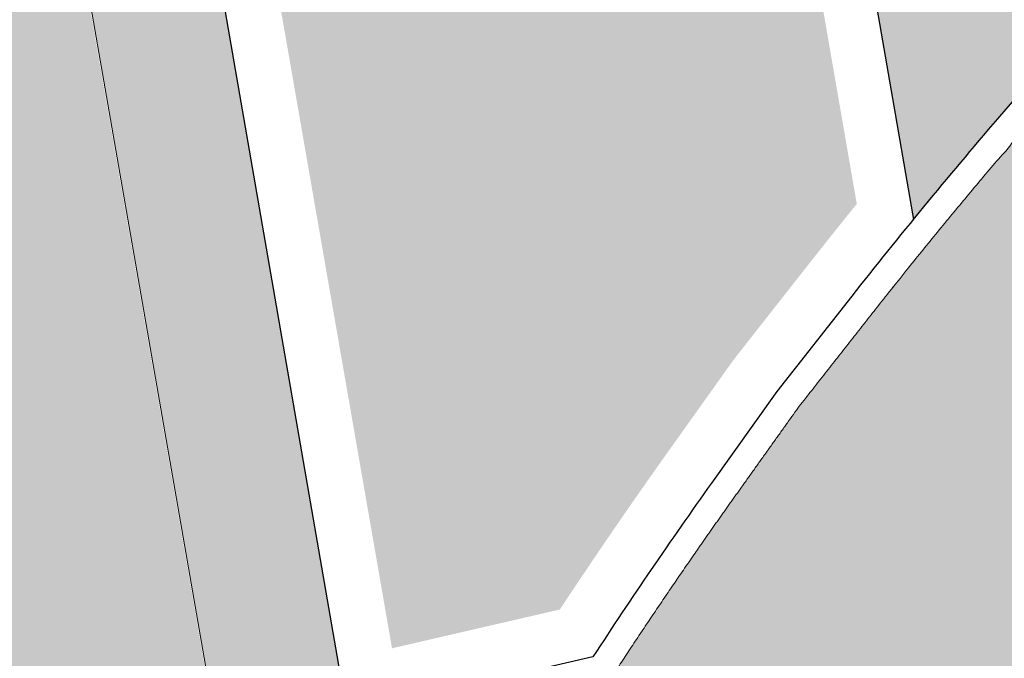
# Model space of a CAD drawing. Header units: metres. Extents: x -862 to 1262, y -354 to 644.
# Tile 232 of 256: x -140 to -121, y 330 to 342. Entities that reach past the tile are written whole.
import ezdxf

# ---------------------------------------------------------------- set-up
doc = ezdxf.new("R2010")
doc.units = ezdxf.units.M
doc.header["$LTSCALE"] = 0.5
doc.set_wipeout_variables(frame=1)
for name, color, linetype in [('BPR_Verkehr_220520', 7, 'Continuous'), ('DZH_Baufelder Nord_220610', 7, 'Continuous'), ('LPB_Freiraum_220609', 7, 'Continuous')]:
    doc.layers.add(name, color=color, linetype=linetype)

# ---------------------------------------------------------------- blocks, each defined once
blk = doc.blocks.new('Slab (2D)-41')
at = {"color": 255, "linetype": 'Continuous', "lineweight": 25, "transparency": 33554687}
blk.add_wipeout([(-108.02909365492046, 221.46160499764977), (-119.85292828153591, 219.41296280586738), (-114.89062720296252, 190.77280907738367), (-113.10175243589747, 193.6070280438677), (-113.10175243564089, 193.6070280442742), (-112.73555823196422, 194.18276063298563), (-112.36536439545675, 194.7559296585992), (-111.99118887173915, 195.32650733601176), (-111.61304979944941, 195.8944660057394), (-111.23096550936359, 196.45977813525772), (-110.84495452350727, 197.02241632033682), (-110.45503555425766, 197.58235328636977), (-110.06122750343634, 198.13956188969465), (-108.84081454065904, 199.853662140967), (-107.44526755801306, 201.63019648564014), (-107.44526755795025, 201.63019648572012), (-107.1571417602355, 201.99519527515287), (-106.86728726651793, 202.35882278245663), (-106.57571060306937, 202.7210708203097), (-106.28241833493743, 203.0819312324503), (-105.98741706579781, 203.44139589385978), (-105.69071343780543, 203.7994567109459), (-105.39231413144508, 204.15610562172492), (-105.09222586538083, 204.5113345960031), (-105.09222586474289, 204.51133459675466)], dxfattribs=at)
at = {"color": 7, "linetype": 'Continuous', "lineweight": 25, "transparency": 33554687, "flags": 128}
blk.add_lwpolyline([(-108.0290936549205, 221.4616049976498), (-119.8529282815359, 219.4129628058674), (-114.8906272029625, 190.7728090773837), (-113.1017524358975, 193.6070280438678), (-113.1017524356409, 193.6070280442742, -0.01392591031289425), (-110.0612275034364, 198.1395618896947), (-108.8408145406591, 199.8536621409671), (-107.4452675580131, 201.6301964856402), (-107.4452675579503, 201.6301964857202, -0.009490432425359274), (-105.0922258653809, 204.5113345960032), (-105.0922258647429, 204.5113345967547)], format="xyb", close=True, dxfattribs=at)
at = {"color": 255, "linetype": 'Continuous', "lineweight": 25, "transparency": 33554687}
blk.add_wipeout([(-108.02909365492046, 221.46160499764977), (-119.85292828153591, 219.41296280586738), (-114.89062720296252, 190.77280907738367), (-113.10175243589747, 193.6070280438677), (-113.10175243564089, 193.6070280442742), (-112.73555823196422, 194.18276063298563), (-112.36536439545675, 194.7559296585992), (-111.99118887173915, 195.32650733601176), (-111.61304979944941, 195.8944660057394), (-111.23096550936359, 196.45977813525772), (-110.84495452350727, 197.02241632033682), (-110.45503555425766, 197.58235328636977), (-110.06122750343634, 198.13956188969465), (-108.84081454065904, 199.853662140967), (-107.44526755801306, 201.63019648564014), (-107.44526755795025, 201.63019648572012), (-107.1571417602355, 201.99519527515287), (-106.86728726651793, 202.35882278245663), (-106.57571060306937, 202.7210708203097), (-106.28241833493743, 203.0819312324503), (-105.98741706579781, 203.44139589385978), (-105.69071343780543, 203.7994567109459), (-105.39231413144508, 204.15610562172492), (-105.09222586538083, 204.5113345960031), (-105.09222586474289, 204.51133459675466)], dxfattribs=at)
at = {"color": 7, "linetype": 'Continuous', "lineweight": 25, "transparency": 33554687, "flags": 128}
blk.add_lwpolyline([(-108.0290936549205, 221.4616049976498), (-119.8529282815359, 219.4129628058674), (-114.8906272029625, 190.7728090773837), (-113.1017524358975, 193.6070280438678), (-113.1017524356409, 193.6070280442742, -0.01392591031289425), (-110.0612275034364, 198.1395618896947), (-108.8408145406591, 199.8536621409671), (-107.4452675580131, 201.6301964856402), (-107.4452675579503, 201.6301964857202, -0.009490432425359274), (-105.0922258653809, 204.5113345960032), (-105.0922258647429, 204.5113345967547)], format="xyb", close=True, dxfattribs=at)
at = {"color": 255, "linetype": 'Continuous', "lineweight": 25, "transparency": 33554687}
blk.add_wipeout([(-108.02909365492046, 221.46160499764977), (-119.85292828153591, 219.41296280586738), (-114.89062720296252, 190.77280907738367), (-113.10175243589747, 193.6070280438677), (-113.10175243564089, 193.6070280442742), (-112.73555823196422, 194.18276063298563), (-112.36536439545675, 194.7559296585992), (-111.99118887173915, 195.32650733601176), (-111.61304979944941, 195.8944660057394), (-111.23096550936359, 196.45977813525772), (-110.84495452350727, 197.02241632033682), (-110.45503555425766, 197.58235328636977), (-110.06122750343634, 198.13956188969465), (-108.84081454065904, 199.853662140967), (-107.44526755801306, 201.63019648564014), (-107.44526755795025, 201.63019648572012), (-107.1571417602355, 201.99519527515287), (-106.86728726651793, 202.35882278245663), (-106.57571060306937, 202.7210708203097), (-106.28241833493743, 203.0819312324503), (-105.98741706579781, 203.44139589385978), (-105.69071343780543, 203.7994567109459), (-105.39231413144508, 204.15610562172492), (-105.09222586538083, 204.5113345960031), (-105.09222586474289, 204.51133459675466)], dxfattribs=at)
at = {"color": 7, "linetype": 'Continuous', "lineweight": 25, "transparency": 33554687, "flags": 128}
blk.add_lwpolyline([(-108.0290936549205, 221.4616049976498), (-119.8529282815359, 219.4129628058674), (-114.8906272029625, 190.7728090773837), (-113.1017524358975, 193.6070280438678), (-113.1017524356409, 193.6070280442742, -0.01392591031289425), (-110.0612275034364, 198.1395618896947), (-108.8408145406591, 199.8536621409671), (-107.4452675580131, 201.6301964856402), (-107.4452675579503, 201.6301964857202, -0.009490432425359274), (-105.0922258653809, 204.5113345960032), (-105.0922258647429, 204.5113345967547)], format="xyb", close=True, dxfattribs=at)
at = {"color": 255, "linetype": 'Continuous', "lineweight": 25, "transparency": 33554687}
blk.add_wipeout([(-108.02909365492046, 221.46160499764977), (-119.85292828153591, 219.41296280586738), (-114.89062720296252, 190.77280907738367), (-113.10175243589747, 193.6070280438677), (-113.10175243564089, 193.6070280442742), (-112.73555823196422, 194.18276063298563), (-112.36536439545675, 194.7559296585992), (-111.99118887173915, 195.32650733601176), (-111.61304979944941, 195.8944660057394), (-111.23096550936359, 196.45977813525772), (-110.84495452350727, 197.02241632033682), (-110.45503555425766, 197.58235328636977), (-110.06122750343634, 198.13956188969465), (-108.84081454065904, 199.853662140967), (-107.44526755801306, 201.63019648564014), (-107.44526755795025, 201.63019648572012), (-107.1571417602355, 201.99519527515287), (-106.86728726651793, 202.35882278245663), (-106.57571060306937, 202.7210708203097), (-106.28241833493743, 203.0819312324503), (-105.98741706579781, 203.44139589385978), (-105.69071343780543, 203.7994567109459), (-105.39231413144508, 204.15610562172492), (-105.09222586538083, 204.5113345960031), (-105.09222586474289, 204.51133459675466)], dxfattribs=at)
at = {"color": 7, "linetype": 'Continuous', "lineweight": 25, "transparency": 33554687, "flags": 128}
blk.add_lwpolyline([(-108.0290936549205, 221.4616049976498), (-119.8529282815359, 219.4129628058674), (-114.8906272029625, 190.7728090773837), (-113.1017524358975, 193.6070280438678), (-113.1017524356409, 193.6070280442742, -0.01392591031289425), (-110.0612275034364, 198.1395618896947), (-108.8408145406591, 199.8536621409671), (-107.4452675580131, 201.6301964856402), (-107.4452675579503, 201.6301964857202, -0.009490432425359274), (-105.0922258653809, 204.5113345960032), (-105.0922258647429, 204.5113345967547)], format="xyb", close=True, dxfattribs=at)
blk = doc.blocks.new('Slab (2D)-55')
at = {"color": 255, "linetype": 'Continuous', "lineweight": 25, "transparency": 33554687}
blk.add_wipeout([(-94.94844524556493, 200.69529791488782), (-94.97063155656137, 200.69022689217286), (-103.15202040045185, 207.99683402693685), (-103.69779527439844, 207.36140061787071), (-104.04607587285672, 206.95365363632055), (-104.39212012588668, 206.54400701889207), (-104.7359176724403, 206.13247303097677), (-105.07745821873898, 205.71906399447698), (-105.416731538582, 205.30379228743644), (-105.75372747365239, 204.88667034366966), (-106.08843593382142, 204.46771065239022), (-106.42084689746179, 204.04692575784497), (-107.81639457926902, 202.27039047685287), (-109.03680686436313, 200.55629117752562), (-109.32046564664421, 200.15576642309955), (-109.60211499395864, 199.7538260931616), (-109.88174784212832, 199.35048026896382), (-110.15935717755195, 198.94573906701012), (-110.4349360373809, 198.53961263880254), (-110.7084775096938, 198.13211117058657), (-110.97997473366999, 197.72324488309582), (-111.2494208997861, 197.3130240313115), (-115.84349724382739, 196.25065848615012), (-113.9553005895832, 185.3962154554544), (-104.38641777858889, 187.60978885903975), (-104.3864177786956, 187.60978885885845), (-103.3563306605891, 189.31490587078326), (-102.28747267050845, 190.99599066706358), (-101.18040422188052, 192.65216183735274), (-100.03570576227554, 194.28255103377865), (-98.85397746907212, 195.8863034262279), (-97.63583893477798, 197.46257815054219), (-96.38192884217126, 199.01054874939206), (-95.09290462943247, 200.52940360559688), (-95.09290462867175, 200.52940360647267), (-95.09290462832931, 200.52940360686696), (-95.07487015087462, 200.550160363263), (-95.05682911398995, 200.5709114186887), (-95.03878151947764, 200.59165677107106), (-95.0207273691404, 200.61239641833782), (-95.00266666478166, 200.6331303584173), (-94.98459940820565, 200.65385858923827), (-94.96652560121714, 200.67458110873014), (-94.94844524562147, 200.695297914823)], dxfattribs=at)
at = {"color": 7, "linetype": 'Continuous', "lineweight": 25, "transparency": 33554687, "flags": 128}
blk.add_lwpolyline([(-94.94844524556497, 200.6952979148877), (-94.97063155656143, 200.6902268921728), (-103.1520204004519, 207.9968340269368), (-103.6977952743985, 207.3614006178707, 0.0109441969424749), (-106.4208468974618, 204.0469257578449), (-107.8163945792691, 202.2703904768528), (-109.0368068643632, 200.5562911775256, 0.01001662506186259), (-111.2494208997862, 197.3130240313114), (-115.8434972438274, 196.25065848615), (-113.9553005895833, 185.3962154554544), (-104.3864177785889, 187.6097888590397), (-104.3864177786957, 187.6097888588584, -0.04582869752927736), (-95.09290462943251, 200.5294036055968), (-95.09290462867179, 200.5294036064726), (-95.09290462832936, 200.5294036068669, -0.0006321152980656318), (-94.94844524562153, 200.6952979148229), (-94.94844524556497, 200.6952979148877)], format="xyb", close=True, dxfattribs=at)
at = {"color": 255, "linetype": 'Continuous', "lineweight": 25, "transparency": 33554687}
blk.add_wipeout([(-94.94844524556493, 200.69529791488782), (-94.97063155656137, 200.69022689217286), (-103.15202040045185, 207.99683402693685), (-103.69779527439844, 207.36140061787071), (-104.04607587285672, 206.95365363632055), (-104.39212012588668, 206.54400701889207), (-104.7359176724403, 206.13247303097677), (-105.07745821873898, 205.71906399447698), (-105.416731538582, 205.30379228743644), (-105.75372747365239, 204.88667034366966), (-106.08843593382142, 204.46771065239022), (-106.42084689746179, 204.04692575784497), (-107.81639457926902, 202.27039047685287), (-109.03680686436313, 200.55629117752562), (-109.32046564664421, 200.15576642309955), (-109.60211499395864, 199.7538260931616), (-109.88174784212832, 199.35048026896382), (-110.15935717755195, 198.94573906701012), (-110.4349360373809, 198.53961263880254), (-110.7084775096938, 198.13211117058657), (-110.97997473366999, 197.72324488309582), (-111.2494208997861, 197.3130240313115), (-115.84349724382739, 196.25065848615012), (-113.9553005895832, 185.3962154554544), (-104.38641777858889, 187.60978885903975), (-104.3864177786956, 187.60978885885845), (-103.3563306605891, 189.31490587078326), (-102.28747267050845, 190.99599066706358), (-101.18040422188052, 192.65216183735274), (-100.03570576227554, 194.28255103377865), (-98.85397746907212, 195.8863034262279), (-97.63583893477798, 197.46257815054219), (-96.38192884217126, 199.01054874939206), (-95.09290462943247, 200.52940360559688), (-95.09290462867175, 200.52940360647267), (-95.09290462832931, 200.52940360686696), (-95.07487015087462, 200.550160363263), (-95.05682911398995, 200.5709114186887), (-95.03878151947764, 200.59165677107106), (-95.0207273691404, 200.61239641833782), (-95.00266666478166, 200.6331303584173), (-94.98459940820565, 200.65385858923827), (-94.96652560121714, 200.67458110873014), (-94.94844524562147, 200.695297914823)], dxfattribs=at)
at = {"color": 7, "linetype": 'Continuous', "lineweight": 25, "transparency": 33554687, "flags": 128}
blk.add_lwpolyline([(-94.94844524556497, 200.6952979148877), (-94.97063155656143, 200.6902268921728), (-103.1520204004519, 207.9968340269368), (-103.6977952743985, 207.3614006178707, 0.0109441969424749), (-106.4208468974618, 204.0469257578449), (-107.8163945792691, 202.2703904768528), (-109.0368068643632, 200.5562911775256, 0.01001662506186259), (-111.2494208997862, 197.3130240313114), (-115.8434972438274, 196.25065848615), (-113.9553005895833, 185.3962154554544), (-104.3864177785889, 187.6097888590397), (-104.3864177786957, 187.6097888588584, -0.04582869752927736), (-95.09290462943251, 200.5294036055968), (-95.09290462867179, 200.5294036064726), (-95.09290462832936, 200.5294036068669, -0.0006321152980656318), (-94.94844524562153, 200.6952979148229), (-94.94844524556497, 200.6952979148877)], format="xyb", close=True, dxfattribs=at)
at = {"color": 255, "linetype": 'Continuous', "lineweight": 25, "transparency": 33554687}
blk.add_wipeout([(-94.94844524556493, 200.69529791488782), (-94.97063155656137, 200.69022689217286), (-103.15202040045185, 207.99683402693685), (-103.69779527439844, 207.36140061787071), (-104.04607587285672, 206.95365363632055), (-104.39212012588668, 206.54400701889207), (-104.7359176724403, 206.13247303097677), (-105.07745821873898, 205.71906399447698), (-105.416731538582, 205.30379228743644), (-105.75372747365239, 204.88667034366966), (-106.08843593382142, 204.46771065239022), (-106.42084689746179, 204.04692575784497), (-107.81639457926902, 202.27039047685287), (-109.03680686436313, 200.55629117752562), (-109.32046564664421, 200.15576642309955), (-109.60211499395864, 199.7538260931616), (-109.88174784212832, 199.35048026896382), (-110.15935717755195, 198.94573906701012), (-110.4349360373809, 198.53961263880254), (-110.7084775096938, 198.13211117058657), (-110.97997473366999, 197.72324488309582), (-111.2494208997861, 197.3130240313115), (-115.84349724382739, 196.25065848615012), (-113.9553005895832, 185.3962154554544), (-104.38641777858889, 187.60978885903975), (-104.3864177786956, 187.60978885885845), (-103.3563306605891, 189.31490587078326), (-102.28747267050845, 190.99599066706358), (-101.18040422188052, 192.65216183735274), (-100.03570576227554, 194.28255103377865), (-98.85397746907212, 195.8863034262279), (-97.63583893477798, 197.46257815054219), (-96.38192884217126, 199.01054874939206), (-95.09290462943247, 200.52940360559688), (-95.09290462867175, 200.52940360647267), (-95.09290462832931, 200.52940360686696), (-95.07487015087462, 200.550160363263), (-95.05682911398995, 200.5709114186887), (-95.03878151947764, 200.59165677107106), (-95.0207273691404, 200.61239641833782), (-95.00266666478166, 200.6331303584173), (-94.98459940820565, 200.65385858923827), (-94.96652560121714, 200.67458110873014), (-94.94844524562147, 200.695297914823)], dxfattribs=at)
at = {"color": 7, "linetype": 'Continuous', "lineweight": 25, "transparency": 33554687, "flags": 128}
blk.add_lwpolyline([(-94.94844524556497, 200.6952979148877), (-94.97063155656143, 200.6902268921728), (-103.1520204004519, 207.9968340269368), (-103.6977952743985, 207.3614006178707, 0.0109441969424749), (-106.4208468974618, 204.0469257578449), (-107.8163945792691, 202.2703904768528), (-109.0368068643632, 200.5562911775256, 0.01001662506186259), (-111.2494208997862, 197.3130240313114), (-115.8434972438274, 196.25065848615), (-113.9553005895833, 185.3962154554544), (-104.3864177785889, 187.6097888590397), (-104.3864177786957, 187.6097888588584, -0.04582869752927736), (-95.09290462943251, 200.5294036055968), (-95.09290462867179, 200.5294036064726), (-95.09290462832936, 200.5294036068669, -0.0006321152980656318), (-94.94844524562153, 200.6952979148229), (-94.94844524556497, 200.6952979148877)], format="xyb", close=True, dxfattribs=at)
at = {"color": 255, "linetype": 'Continuous', "lineweight": 25, "transparency": 33554687}
blk.add_wipeout([(-94.94844524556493, 200.69529791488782), (-94.97063155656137, 200.69022689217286), (-103.15202040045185, 207.99683402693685), (-103.69779527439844, 207.36140061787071), (-104.04607587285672, 206.95365363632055), (-104.39212012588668, 206.54400701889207), (-104.7359176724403, 206.13247303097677), (-105.07745821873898, 205.71906399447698), (-105.416731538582, 205.30379228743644), (-105.75372747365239, 204.88667034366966), (-106.08843593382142, 204.46771065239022), (-106.42084689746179, 204.04692575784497), (-107.81639457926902, 202.27039047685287), (-109.03680686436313, 200.55629117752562), (-109.32046564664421, 200.15576642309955), (-109.60211499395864, 199.7538260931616), (-109.88174784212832, 199.35048026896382), (-110.15935717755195, 198.94573906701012), (-110.4349360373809, 198.53961263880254), (-110.7084775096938, 198.13211117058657), (-110.97997473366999, 197.72324488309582), (-111.2494208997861, 197.3130240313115), (-115.84349724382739, 196.25065848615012), (-113.9553005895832, 185.3962154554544), (-104.38641777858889, 187.60978885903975), (-104.3864177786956, 187.60978885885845), (-103.3563306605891, 189.31490587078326), (-102.28747267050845, 190.99599066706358), (-101.18040422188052, 192.65216183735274), (-100.03570576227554, 194.28255103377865), (-98.85397746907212, 195.8863034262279), (-97.63583893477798, 197.46257815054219), (-96.38192884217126, 199.01054874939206), (-95.09290462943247, 200.52940360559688), (-95.09290462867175, 200.52940360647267), (-95.09290462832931, 200.52940360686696), (-95.07487015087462, 200.550160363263), (-95.05682911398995, 200.5709114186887), (-95.03878151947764, 200.59165677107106), (-95.0207273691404, 200.61239641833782), (-95.00266666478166, 200.6331303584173), (-94.98459940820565, 200.65385858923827), (-94.96652560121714, 200.67458110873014), (-94.94844524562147, 200.695297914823)], dxfattribs=at)
at = {"color": 7, "linetype": 'Continuous', "lineweight": 25, "transparency": 33554687, "flags": 128}
blk.add_lwpolyline([(-94.94844524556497, 200.6952979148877), (-94.97063155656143, 200.6902268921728), (-103.1520204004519, 207.9968340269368), (-103.6977952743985, 207.3614006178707, 0.0109441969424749), (-106.4208468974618, 204.0469257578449), (-107.8163945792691, 202.2703904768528), (-109.0368068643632, 200.5562911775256, 0.01001662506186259), (-111.2494208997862, 197.3130240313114), (-115.8434972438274, 196.25065848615), (-113.9553005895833, 185.3962154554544), (-104.3864177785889, 187.6097888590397), (-104.3864177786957, 187.6097888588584, -0.04582869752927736), (-95.09290462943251, 200.5294036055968), (-95.09290462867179, 200.5294036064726), (-95.09290462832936, 200.5294036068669, -0.0006321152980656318), (-94.94844524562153, 200.6952979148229), (-94.94844524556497, 200.6952979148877)], format="xyb", close=True, dxfattribs=at)
at = {"color": 255, "linetype": 'Continuous', "lineweight": 25, "transparency": 33554687}
blk.add_wipeout([(-94.94844524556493, 200.69529791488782), (-94.97063155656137, 200.69022689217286), (-103.15202040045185, 207.99683402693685), (-103.69779527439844, 207.36140061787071), (-104.04607587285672, 206.95365363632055), (-104.39212012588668, 206.54400701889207), (-104.7359176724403, 206.13247303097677), (-105.07745821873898, 205.71906399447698), (-105.416731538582, 205.30379228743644), (-105.75372747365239, 204.88667034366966), (-106.08843593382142, 204.46771065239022), (-106.42084689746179, 204.04692575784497), (-107.81639457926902, 202.27039047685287), (-109.03680686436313, 200.55629117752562), (-109.32046564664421, 200.15576642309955), (-109.60211499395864, 199.7538260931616), (-109.88174784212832, 199.35048026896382), (-110.15935717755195, 198.94573906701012), (-110.4349360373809, 198.53961263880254), (-110.7084775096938, 198.13211117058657), (-110.97997473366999, 197.72324488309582), (-111.2494208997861, 197.3130240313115), (-115.84349724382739, 196.25065848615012), (-113.9553005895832, 185.3962154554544), (-104.38641777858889, 187.60978885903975), (-104.3864177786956, 187.60978885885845), (-103.3563306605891, 189.31490587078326), (-102.28747267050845, 190.99599066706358), (-101.18040422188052, 192.65216183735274), (-100.03570576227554, 194.28255103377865), (-98.85397746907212, 195.8863034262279), (-97.63583893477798, 197.46257815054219), (-96.38192884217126, 199.01054874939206), (-95.09290462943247, 200.52940360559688), (-95.09290462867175, 200.52940360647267), (-95.09290462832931, 200.52940360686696), (-95.07487015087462, 200.550160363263), (-95.05682911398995, 200.5709114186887), (-95.03878151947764, 200.59165677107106), (-95.0207273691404, 200.61239641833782), (-95.00266666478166, 200.6331303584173), (-94.98459940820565, 200.65385858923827), (-94.96652560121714, 200.67458110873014), (-94.94844524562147, 200.695297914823)], dxfattribs=at)
at = {"color": 7, "linetype": 'Continuous', "lineweight": 25, "transparency": 33554687, "flags": 128}
blk.add_lwpolyline([(-94.94844524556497, 200.6952979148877), (-94.97063155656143, 200.6902268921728), (-103.1520204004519, 207.9968340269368), (-103.6977952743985, 207.3614006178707, 0.0109441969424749), (-106.4208468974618, 204.0469257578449), (-107.8163945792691, 202.2703904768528), (-109.0368068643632, 200.5562911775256, 0.01001662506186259), (-111.2494208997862, 197.3130240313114), (-115.8434972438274, 196.25065848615), (-113.9553005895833, 185.3962154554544), (-104.3864177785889, 187.6097888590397), (-104.3864177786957, 187.6097888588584, -0.04582869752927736), (-95.09290462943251, 200.5294036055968), (-95.09290462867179, 200.5294036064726), (-95.09290462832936, 200.5294036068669, -0.0006321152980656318), (-94.94844524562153, 200.6952979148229), (-94.94844524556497, 200.6952979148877)], format="xyb", close=True, dxfattribs=at)
at = {"color": 255, "linetype": 'Continuous', "lineweight": 25, "transparency": 33554687}
blk.add_wipeout([(-94.94844524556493, 200.69529791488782), (-94.97063155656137, 200.69022689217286), (-103.15202040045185, 207.99683402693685), (-103.69779527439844, 207.36140061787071), (-104.04607587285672, 206.95365363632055), (-104.39212012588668, 206.54400701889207), (-104.7359176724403, 206.13247303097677), (-105.07745821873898, 205.71906399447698), (-105.416731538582, 205.30379228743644), (-105.75372747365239, 204.88667034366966), (-106.08843593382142, 204.46771065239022), (-106.42084689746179, 204.04692575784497), (-107.81639457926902, 202.27039047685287), (-109.03680686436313, 200.55629117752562), (-109.32046564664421, 200.15576642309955), (-109.60211499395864, 199.7538260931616), (-109.88174784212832, 199.35048026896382), (-110.15935717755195, 198.94573906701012), (-110.4349360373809, 198.53961263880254), (-110.7084775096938, 198.13211117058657), (-110.97997473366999, 197.72324488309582), (-111.2494208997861, 197.3130240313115), (-115.84349724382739, 196.25065848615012), (-113.9553005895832, 185.3962154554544), (-104.38641777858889, 187.60978885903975), (-104.3864177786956, 187.60978885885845), (-103.3563306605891, 189.31490587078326), (-102.28747267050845, 190.99599066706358), (-101.18040422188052, 192.65216183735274), (-100.03570576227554, 194.28255103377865), (-98.85397746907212, 195.8863034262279), (-97.63583893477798, 197.46257815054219), (-96.38192884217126, 199.01054874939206), (-95.09290462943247, 200.52940360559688), (-95.09290462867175, 200.52940360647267), (-95.09290462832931, 200.52940360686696), (-95.07487015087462, 200.550160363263), (-95.05682911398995, 200.5709114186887), (-95.03878151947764, 200.59165677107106), (-95.0207273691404, 200.61239641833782), (-95.00266666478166, 200.6331303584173), (-94.98459940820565, 200.65385858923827), (-94.96652560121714, 200.67458110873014), (-94.94844524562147, 200.695297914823)], dxfattribs=at)
at = {"color": 7, "linetype": 'Continuous', "lineweight": 25, "transparency": 33554687, "flags": 128}
blk.add_lwpolyline([(-94.94844524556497, 200.6952979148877), (-94.97063155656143, 200.6902268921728), (-103.1520204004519, 207.9968340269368), (-103.6977952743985, 207.3614006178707, 0.0109441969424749), (-106.4208468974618, 204.0469257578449), (-107.8163945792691, 202.2703904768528), (-109.0368068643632, 200.5562911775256, 0.01001662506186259), (-111.2494208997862, 197.3130240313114), (-115.8434972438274, 196.25065848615), (-113.9553005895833, 185.3962154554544), (-104.3864177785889, 187.6097888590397), (-104.3864177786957, 187.6097888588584, -0.04582869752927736), (-95.09290462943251, 200.5294036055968), (-95.09290462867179, 200.5294036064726), (-95.09290462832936, 200.5294036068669, -0.0006321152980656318), (-94.94844524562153, 200.6952979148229), (-94.94844524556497, 200.6952979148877)], format="xyb", close=True, dxfattribs=at)
at = {"color": 255, "linetype": 'Continuous', "lineweight": 25, "transparency": 33554687}
blk.add_wipeout([(-94.94844524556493, 200.69529791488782), (-94.97063155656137, 200.69022689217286), (-103.15202040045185, 207.99683402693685), (-103.69779527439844, 207.36140061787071), (-104.04607587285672, 206.95365363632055), (-104.39212012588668, 206.54400701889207), (-104.7359176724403, 206.13247303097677), (-105.07745821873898, 205.71906399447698), (-105.416731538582, 205.30379228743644), (-105.75372747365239, 204.88667034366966), (-106.08843593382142, 204.46771065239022), (-106.42084689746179, 204.04692575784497), (-107.81639457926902, 202.27039047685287), (-109.03680686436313, 200.55629117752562), (-109.32046564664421, 200.15576642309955), (-109.60211499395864, 199.7538260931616), (-109.88174784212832, 199.35048026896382), (-110.15935717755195, 198.94573906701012), (-110.4349360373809, 198.53961263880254), (-110.7084775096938, 198.13211117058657), (-110.97997473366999, 197.72324488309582), (-111.2494208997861, 197.3130240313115), (-115.84349724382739, 196.25065848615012), (-113.9553005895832, 185.3962154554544), (-104.38641777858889, 187.60978885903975), (-104.3864177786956, 187.60978885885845), (-103.3563306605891, 189.31490587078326), (-102.28747267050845, 190.99599066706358), (-101.18040422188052, 192.65216183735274), (-100.03570576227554, 194.28255103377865), (-98.85397746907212, 195.8863034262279), (-97.63583893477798, 197.46257815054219), (-96.38192884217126, 199.01054874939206), (-95.09290462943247, 200.52940360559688), (-95.09290462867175, 200.52940360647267), (-95.09290462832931, 200.52940360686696), (-95.07487015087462, 200.550160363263), (-95.05682911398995, 200.5709114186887), (-95.03878151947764, 200.59165677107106), (-95.0207273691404, 200.61239641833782), (-95.00266666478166, 200.6331303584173), (-94.98459940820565, 200.65385858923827), (-94.96652560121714, 200.67458110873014), (-94.94844524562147, 200.695297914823)], dxfattribs=at)
at = {"color": 7, "linetype": 'Continuous', "lineweight": 25, "transparency": 33554687, "flags": 128}
blk.add_lwpolyline([(-94.94844524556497, 200.6952979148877), (-94.97063155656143, 200.6902268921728), (-103.1520204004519, 207.9968340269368), (-103.6977952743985, 207.3614006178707, 0.0109441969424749), (-106.4208468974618, 204.0469257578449), (-107.8163945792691, 202.2703904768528), (-109.0368068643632, 200.5562911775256, 0.01001662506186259), (-111.2494208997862, 197.3130240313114), (-115.8434972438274, 196.25065848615), (-113.9553005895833, 185.3962154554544), (-104.3864177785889, 187.6097888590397), (-104.3864177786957, 187.6097888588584, -0.04582869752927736), (-95.09290462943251, 200.5294036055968), (-95.09290462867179, 200.5294036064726), (-95.09290462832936, 200.5294036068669, -0.0006321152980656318), (-94.94844524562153, 200.6952979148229), (-94.94844524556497, 200.6952979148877)], format="xyb", close=True, dxfattribs=at)
at = {"color": 255, "linetype": 'Continuous', "lineweight": 25, "transparency": 33554687}
blk.add_wipeout([(-94.94844524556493, 200.69529791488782), (-94.97063155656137, 200.69022689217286), (-103.15202040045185, 207.99683402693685), (-103.69779527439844, 207.36140061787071), (-104.04607587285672, 206.95365363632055), (-104.39212012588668, 206.54400701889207), (-104.7359176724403, 206.13247303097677), (-105.07745821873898, 205.71906399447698), (-105.416731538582, 205.30379228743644), (-105.75372747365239, 204.88667034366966), (-106.08843593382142, 204.46771065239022), (-106.42084689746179, 204.04692575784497), (-107.81639457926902, 202.27039047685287), (-109.03680686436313, 200.55629117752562), (-109.32046564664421, 200.15576642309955), (-109.60211499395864, 199.7538260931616), (-109.88174784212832, 199.35048026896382), (-110.15935717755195, 198.94573906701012), (-110.4349360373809, 198.53961263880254), (-110.7084775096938, 198.13211117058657), (-110.97997473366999, 197.72324488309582), (-111.2494208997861, 197.3130240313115), (-115.84349724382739, 196.25065848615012), (-113.9553005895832, 185.3962154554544), (-104.38641777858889, 187.60978885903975), (-104.3864177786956, 187.60978885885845), (-103.3563306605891, 189.31490587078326), (-102.28747267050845, 190.99599066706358), (-101.18040422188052, 192.65216183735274), (-100.03570576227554, 194.28255103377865), (-98.85397746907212, 195.8863034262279), (-97.63583893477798, 197.46257815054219), (-96.38192884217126, 199.01054874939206), (-95.09290462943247, 200.52940360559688), (-95.09290462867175, 200.52940360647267), (-95.09290462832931, 200.52940360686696), (-95.07487015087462, 200.550160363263), (-95.05682911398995, 200.5709114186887), (-95.03878151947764, 200.59165677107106), (-95.0207273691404, 200.61239641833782), (-95.00266666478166, 200.6331303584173), (-94.98459940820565, 200.65385858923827), (-94.96652560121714, 200.67458110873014), (-94.94844524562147, 200.695297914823)], dxfattribs=at)
at = {"color": 7, "linetype": 'Continuous', "lineweight": 25, "transparency": 33554687, "flags": 128}
blk.add_lwpolyline([(-94.94844524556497, 200.6952979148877), (-94.97063155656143, 200.6902268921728), (-103.1520204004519, 207.9968340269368), (-103.6977952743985, 207.3614006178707, 0.0109441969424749), (-106.4208468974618, 204.0469257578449), (-107.8163945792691, 202.2703904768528), (-109.0368068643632, 200.5562911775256, 0.01001662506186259), (-111.2494208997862, 197.3130240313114), (-115.8434972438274, 196.25065848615), (-113.9553005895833, 185.3962154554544), (-104.3864177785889, 187.6097888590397), (-104.3864177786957, 187.6097888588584, -0.04582869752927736), (-95.09290462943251, 200.5294036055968), (-95.09290462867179, 200.5294036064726), (-95.09290462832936, 200.5294036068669, -0.0006321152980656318), (-94.94844524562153, 200.6952979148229), (-94.94844524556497, 200.6952979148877)], format="xyb", close=True, dxfattribs=at)
at = {"color": 255, "linetype": 'Continuous', "lineweight": 25, "transparency": 33554687}
blk.add_wipeout([(-94.94844524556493, 200.69529791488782), (-94.97063155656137, 200.69022689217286), (-103.15202040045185, 207.99683402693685), (-103.69779527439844, 207.36140061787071), (-104.04607587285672, 206.95365363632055), (-104.39212012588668, 206.54400701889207), (-104.7359176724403, 206.13247303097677), (-105.07745821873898, 205.71906399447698), (-105.416731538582, 205.30379228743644), (-105.75372747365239, 204.88667034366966), (-106.08843593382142, 204.46771065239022), (-106.42084689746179, 204.04692575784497), (-107.81639457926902, 202.27039047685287), (-109.03680686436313, 200.55629117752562), (-109.32046564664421, 200.15576642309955), (-109.60211499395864, 199.7538260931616), (-109.88174784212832, 199.35048026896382), (-110.15935717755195, 198.94573906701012), (-110.4349360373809, 198.53961263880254), (-110.7084775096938, 198.13211117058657), (-110.97997473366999, 197.72324488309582), (-111.2494208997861, 197.3130240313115), (-115.84349724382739, 196.25065848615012), (-113.9553005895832, 185.3962154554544), (-104.38641777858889, 187.60978885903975), (-104.3864177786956, 187.60978885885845), (-103.3563306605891, 189.31490587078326), (-102.28747267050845, 190.99599066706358), (-101.18040422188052, 192.65216183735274), (-100.03570576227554, 194.28255103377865), (-98.85397746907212, 195.8863034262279), (-97.63583893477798, 197.46257815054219), (-96.38192884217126, 199.01054874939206), (-95.09290462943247, 200.52940360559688), (-95.09290462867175, 200.52940360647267), (-95.09290462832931, 200.52940360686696), (-95.07487015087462, 200.550160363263), (-95.05682911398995, 200.5709114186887), (-95.03878151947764, 200.59165677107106), (-95.0207273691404, 200.61239641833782), (-95.00266666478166, 200.6331303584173), (-94.98459940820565, 200.65385858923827), (-94.96652560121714, 200.67458110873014), (-94.94844524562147, 200.695297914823)], dxfattribs=at)
at = {"color": 7, "linetype": 'Continuous', "lineweight": 25, "transparency": 33554687, "flags": 128}
blk.add_lwpolyline([(-94.94844524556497, 200.6952979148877), (-94.97063155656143, 200.6902268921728), (-103.1520204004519, 207.9968340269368), (-103.6977952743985, 207.3614006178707, 0.0109441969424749), (-106.4208468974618, 204.0469257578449), (-107.8163945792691, 202.2703904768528), (-109.0368068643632, 200.5562911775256, 0.01001662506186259), (-111.2494208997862, 197.3130240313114), (-115.8434972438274, 196.25065848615), (-113.9553005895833, 185.3962154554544), (-104.3864177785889, 187.6097888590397), (-104.3864177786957, 187.6097888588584, -0.04582869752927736), (-95.09290462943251, 200.5294036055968), (-95.09290462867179, 200.5294036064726), (-95.09290462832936, 200.5294036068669, -0.0006321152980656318), (-94.94844524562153, 200.6952979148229), (-94.94844524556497, 200.6952979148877)], format="xyb", close=True, dxfattribs=at)
at = {"color": 255, "linetype": 'Continuous', "lineweight": 25, "transparency": 33554687}
blk.add_wipeout([(-94.94844524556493, 200.69529791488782), (-94.97063155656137, 200.69022689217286), (-103.15202040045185, 207.99683402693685), (-103.69779527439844, 207.36140061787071), (-104.04607587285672, 206.95365363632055), (-104.39212012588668, 206.54400701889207), (-104.7359176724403, 206.13247303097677), (-105.07745821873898, 205.71906399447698), (-105.416731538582, 205.30379228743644), (-105.75372747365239, 204.88667034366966), (-106.08843593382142, 204.46771065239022), (-106.42084689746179, 204.04692575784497), (-107.81639457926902, 202.27039047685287), (-109.03680686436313, 200.55629117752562), (-109.32046564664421, 200.15576642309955), (-109.60211499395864, 199.7538260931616), (-109.88174784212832, 199.35048026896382), (-110.15935717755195, 198.94573906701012), (-110.4349360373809, 198.53961263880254), (-110.7084775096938, 198.13211117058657), (-110.97997473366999, 197.72324488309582), (-111.2494208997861, 197.3130240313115), (-115.84349724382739, 196.25065848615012), (-113.9553005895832, 185.3962154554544), (-104.38641777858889, 187.60978885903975), (-104.3864177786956, 187.60978885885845), (-103.3563306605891, 189.31490587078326), (-102.28747267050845, 190.99599066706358), (-101.18040422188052, 192.65216183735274), (-100.03570576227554, 194.28255103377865), (-98.85397746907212, 195.8863034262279), (-97.63583893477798, 197.46257815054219), (-96.38192884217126, 199.01054874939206), (-95.09290462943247, 200.52940360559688), (-95.09290462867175, 200.52940360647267), (-95.09290462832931, 200.52940360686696), (-95.07487015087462, 200.550160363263), (-95.05682911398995, 200.5709114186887), (-95.03878151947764, 200.59165677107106), (-95.0207273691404, 200.61239641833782), (-95.00266666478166, 200.6331303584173), (-94.98459940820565, 200.65385858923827), (-94.96652560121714, 200.67458110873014), (-94.94844524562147, 200.695297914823)], dxfattribs=at)
at = {"color": 7, "linetype": 'Continuous', "lineweight": 25, "transparency": 33554687, "flags": 128}
blk.add_lwpolyline([(-94.94844524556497, 200.6952979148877), (-94.97063155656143, 200.6902268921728), (-103.1520204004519, 207.9968340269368), (-103.6977952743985, 207.3614006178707, 0.0109441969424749), (-106.4208468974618, 204.0469257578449), (-107.8163945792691, 202.2703904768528), (-109.0368068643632, 200.5562911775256, 0.01001662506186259), (-111.2494208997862, 197.3130240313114), (-115.8434972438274, 196.25065848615), (-113.9553005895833, 185.3962154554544), (-104.3864177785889, 187.6097888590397), (-104.3864177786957, 187.6097888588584, -0.04582869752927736), (-95.09290462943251, 200.5294036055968), (-95.09290462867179, 200.5294036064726), (-95.09290462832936, 200.5294036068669, -0.0006321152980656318), (-94.94844524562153, 200.6952979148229), (-94.94844524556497, 200.6952979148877)], format="xyb", close=True, dxfattribs=at)

msp = doc.modelspace()

# ---------------------------------------------------------------- hatches: boundary and pattern name
at = {"layer": 'DZH_Baufelder Nord_220610', "linetype": 'Continuous', "lineweight": 0, "true_color": 0xfff9e0, "transparency": 33554687}
h = msp.add_hatch(color=7, dxfattribs=at)
edge = h.paths.add_edge_path()
edge.add_line((32.55980691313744, 384.3805379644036), (26.06465546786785, 412.3372531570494))
edge.add_line((26.06465546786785, 412.3372531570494), (-143.0442158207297, 383.0005029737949))
edge.add_line((-143.0442158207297, 383.0005029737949), (-131.0904625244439, 314.2834369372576))
edge.add_line((-131.0904625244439, 314.2834369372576), (-124.9939522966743, 315.6937450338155))
edge.add_line((-124.9939522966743, 315.6937450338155), (-140.1320432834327, 312.1120369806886))
edge.add_line((-140.1320432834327, 312.1120369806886), (-222.7133020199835, 293.0330976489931))
edge.add_line((-222.7133020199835, 293.0330976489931), (-242.987267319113, 381.3162625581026))
edge.add_line((-242.987267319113, 381.3162625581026), (-225.1325763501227, 380.1122668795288))
edge.add_line((-225.1325763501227, 380.1122668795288), (-225.1316572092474, 377.0219977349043))
edge.add_line((-225.1316572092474, 377.0219977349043), (-224.1314799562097, 377.0637289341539))
edge.add_line((-224.1314799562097, 377.0637289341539), (-223.1313543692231, 377.1066777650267))
edge.add_line((-223.1313543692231, 377.1066777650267), (-222.131281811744, 377.1508441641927))
edge.add_line((-222.131281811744, 377.1508441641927), (-221.1312637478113, 377.1962280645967))
edge.add_line((-221.1312637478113, 377.1962280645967), (-220.131301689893, 377.2428293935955))
edge.add_line((-220.131301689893, 377.2428293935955), (-219.1313971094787, 377.290648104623))
edge.add_line((-219.1313971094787, 377.290648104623), (-218.131551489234, 377.3396841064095))
edge.add_line((-218.131551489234, 377.3396841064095), (-217.1317662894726, 377.3899373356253))
edge.add_line((-217.1317662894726, 377.3899373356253), (-217.1336498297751, 383.7225982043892))
edge.add_line((-217.1336498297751, 383.7225982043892), (-217.1323176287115, 383.7968768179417))
edge.add_line((-217.1323176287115, 383.7968768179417), (-217.1313062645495, 380.475092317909))
edge.add_line((-217.1313062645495, 380.475092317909), (-213.7664101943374, 380.3481207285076))
edge.add_line((-213.7664101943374, 380.3481207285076), (-210.4015081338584, 380.2213885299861))
edge.add_line((-210.4015081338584, 380.2213885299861), (-207.0365970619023, 380.0948956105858))
edge.add_line((-207.0365970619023, 380.0948956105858), (-203.6716770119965, 379.968641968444))
edge.add_line((-203.6716770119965, 379.968641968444), (-200.3067479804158, 379.8426276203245))
edge.add_line((-200.3067479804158, 379.8426276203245), (-196.9418100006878, 379.7168525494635))
edge.add_line((-196.9418100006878, 379.7168525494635), (-193.5768630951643, 379.5913167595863))
edge.add_line((-193.5768630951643, 379.5913167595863), (-190.2119043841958, 379.4660201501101))
edge.add_line((-190.2119043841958, 379.4660201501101), (-185.331899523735, 379.7464873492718))
edge.add_line((-185.331899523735, 379.7464873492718), (-180.4519131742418, 380.0273153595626))
edge.add_line((-180.4519131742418, 380.0273153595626), (-175.5719475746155, 380.3085040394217))
edge.add_line((-175.5719475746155, 380.3085040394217), (-170.6920027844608, 380.5900533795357))
edge.add_line((-170.6920027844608, 380.5900533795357), (-165.8120788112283, 380.8719633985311))
edge.add_line((-165.8120788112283, 380.8719633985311), (-160.9321756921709, 381.1542340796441))
edge.add_line((-160.9321756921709, 381.1542340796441), (-156.0522934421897, 381.4368654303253))
edge.add_line((-156.0522934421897, 381.4368654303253), (-151.172434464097, 381.7198573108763))
edge.add_line((-151.172434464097, 381.7198573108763), (-145.5148646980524, 382.701323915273))
edge.add_arc((-592.1029078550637, 2940.188827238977), 2596.18628182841, 279.7782309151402, 279.9051094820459, ccw=False)
edge.add_line((-151.1793800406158, 381.7186490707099), (-146.177484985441, 353.0060045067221))
edge.add_line((-146.177484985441, 353.0060045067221), (-139.143118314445, 312.5272433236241))
edge.add_line((-139.143118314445, 312.5272433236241), (-133.5328797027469, 313.8270688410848))
edge.add_line((-133.5328797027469, 313.8270688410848), (-145.5148592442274, 382.7013248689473))
edge.add_line((-145.5148592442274, 382.7013248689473), (-116.5022465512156, 387.7343888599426))
edge.add_line((-116.5022465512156, 387.7343888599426), (48.11358021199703, 416.3034435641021))
edge.add_line((48.11358021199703, 416.3034435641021), (50.99796817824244, 399.8917147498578))
edge.add_line((50.99796817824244, 399.8917147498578), (101.7277072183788, 411.6776965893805))
edge.add_line((101.7277072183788, 411.6776965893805), (102.4313637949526, 408.6489871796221))
edge.add_line((102.4313637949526, 408.6489871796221), (123.765022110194, 316.8237209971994))
edge.add_line((123.765022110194, 316.8237209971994), (90.3646540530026, 309.3621310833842))
edge.add_line((90.3646540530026, 309.3621310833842), (78.87369778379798, 358.8217257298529))
edge.add_line((78.87369778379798, 358.8217257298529), (104.3938826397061, 364.7507963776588))
edge.add_line((104.3938826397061, 364.7507963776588), (101.1439840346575, 378.7391522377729))
edge.add_line((101.1439840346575, 378.7391522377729), (50.46547640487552, 366.9650729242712))
edge.add_line((50.46547640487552, 366.9650729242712), (46.1308055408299, 385.6225530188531))
edge.add_line((46.1308055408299, 385.6225530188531), (37.42547304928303, 383.6000531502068))
edge.add_line((37.42547304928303, 383.6000531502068), (8.073688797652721, 339.1086414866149))
edge.add_line((8.073688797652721, 339.1086414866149), (8.071902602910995, 339.1101264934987))
edge.add_line((8.071902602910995, 339.1101264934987), (8.057760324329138, 339.0901706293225))
edge.add_arc((-48.5966539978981, 275.7739358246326), 84.96274625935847, 48.17829914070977, 48.19372288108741)
edge.add_line((8.040713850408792, 339.1054194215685), (7.367840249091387, 339.6758323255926))
edge.add_line((7.367840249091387, 339.6758323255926), (7.376597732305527, 339.6881901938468))
edge.add_line((7.376597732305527, 339.6881901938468), (4.612199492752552, 341.9864601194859))
edge.add_line((4.612199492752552, 341.9864601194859), (32.55980691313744, 384.3805379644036))
at = {"layer": 'DZH_Baufelder Nord_220610', "linetype": 'Continuous', "lineweight": 0, "true_color": 0xdce9e4, "transparency": 33554687}
h = msp.add_hatch(color=254, dxfattribs=at)
edge = h.paths.add_edge_path()
edge.add_line((-77.42519639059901, 355.7170850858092), (-77.50686018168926, 356.1884115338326))
edge.add_line((-77.50686018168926, 356.1884115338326), (-83.92927379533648, 393.2556733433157))
edge.add_line((-83.92927379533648, 393.2556733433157), (-143.0442158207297, 383.0005029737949))
edge.add_line((-143.0442158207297, 383.0005029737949), (-131.0904625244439, 314.2834369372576))
edge.add_line((-131.0904625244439, 314.2834369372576), (-123.4593459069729, 316.0487461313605))
edge.add_arc((-48.6215309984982, 275.7461979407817), 84.9999642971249, 109.80784807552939, 151.6961205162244, ccw=False)

# ---------------------------------------------------------------- linework, layer by layer
at = {"layer": 'DZH_Baufelder Nord_220610', "color": 14, "linetype": 'Continuous', "lineweight": 5, "true_color": 0x9f0000, "transparency": 33554687, "elevation": -12285434.42021632, "flags": 128}
msp.add_lwpolyline([(-175.5719475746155, 380.3085040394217), (-170.6920027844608, 380.5900533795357), (-165.8120788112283, 380.8719633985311), (-160.9321756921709, 381.1542340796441), (-156.0522934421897, 381.4368654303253), (-151.172434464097, 381.7198573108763), (-145.5148646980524, 382.701323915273, -0.0005536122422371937), (-151.1793800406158, 381.7186490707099), (-146.177484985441, 353.0060045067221), (-139.143118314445, 312.5272433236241), (-133.5328797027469, 313.8270688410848), (-145.5148592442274, 382.7013248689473), (-116.5022465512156, 387.7343888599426), (48.11358021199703, 416.3034435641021)], format="xyb", dxfattribs=at)
msp.add_lwpolyline([(26.06465546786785, 412.3372531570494), (-143.0442158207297, 383.0005029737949), (-131.0904625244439, 314.2834369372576), (-124.9939522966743, 315.6937450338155), (-140.1320432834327, 312.1120369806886), (-222.7133020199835, 293.0330976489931)], dxfattribs=at)
at = {"layer": 'DZH_Baufelder Nord_220610', "color": 255, "linetype": 'Continuous', "lineweight": 18, "transparency": 33554687, "elevation": -12285434.42021632, "flags": 128}
msp.add_lwpolyline([(-77.42519639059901, 355.7170850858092), (-77.50686018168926, 356.1884115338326), (-83.92927379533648, 393.2556733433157), (-143.0442158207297, 383.0005029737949), (-131.0904625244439, 314.2834369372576), (-123.4593459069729, 316.0487461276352, -0.1848348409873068), (-77.42519639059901, 355.7170850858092)], format="xyb", close=True, dxfattribs=at)

# ---------------------------------------------------------------- next in the draw order: block references
at = {"layer": 'DZH_Baufelder Nord_220610', "color": 7, "transparency": 33554687}
msp.add_blockref('Slab (2D)-41', (-17.81744829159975, 132.5597140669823), dxfattribs=at)

# ---------------------------------------------------------------- next in the draw order: block references
msp.add_blockref('Slab (2D)-55', (-17.81744829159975, 132.5597140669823), dxfattribs=at)

# ---------------------------------------------------------------- next in the draw order: hatches: boundary and pattern name
at = {"layer": 'BPR_Verkehr_220520', "linetype": 'Continuous', "lineweight": 0, "true_color": 0xf7dcdc, "transparency": 33554687}
h = msp.add_hatch(color=254, dxfattribs=at)
edge = h.paths.add_edge_path()
edge.add_line((-151.17938539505, 381.6186481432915), (-146.1774842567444, 352.9060046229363))
edge.add_line((-146.1774842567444, 352.9060046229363), (-139.1431175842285, 312.4272434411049))
edge.add_line((-139.1431175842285, 312.4272434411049), (-133.5328789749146, 313.7270689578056))
edge.add_line((-133.5328789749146, 313.7270689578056), (-145.5148585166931, 382.601324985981))
edge.add_line((-145.5148585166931, 382.601324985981), (-145.5148594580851, 382.6013248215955))
edge.add_arc((-592.202885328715, 2940.66514174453), 2596.771203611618, 279.7782450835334, 279.90509528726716, ccw=False)
edge.add_line((-151.1793844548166, 381.6186483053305), (-151.17938539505, 381.6186481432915))
at = {"layer": 'DZH_Baufelder Nord_220610', "linetype": 'Continuous', "lineweight": 0, "true_color": 0xeef5eb, "transparency": 33554687}
h = msp.add_hatch(color=7, dxfattribs=at)
edge = h.paths.add_edge_path()
edge.add_line((-131.6111866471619, 352.0075194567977), (-136.4875696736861, 351.1440269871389))
edge.add_line((-136.4875696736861, 351.1440269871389), (-132.8150677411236, 330.0323684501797))
edge.add_line((-132.8150677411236, 330.0323684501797), (-129.6829213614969, 330.7566673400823))
edge.add_arc((-47.02158017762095, 276.2763709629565), 99.00000009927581, 144.5497198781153, 146.6119900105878, ccw=False)
edge.add_line((-127.668874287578, 333.6960015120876), (-126.4347889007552, 335.4293050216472))
edge.add_line((-126.4347889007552, 335.4293050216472), (-125.0246783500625, 337.2243788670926))
edge.add_arc((-47.17277104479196, 276.0682341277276), 98.99996722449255, 141.0300060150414, 141.848785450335, ccw=False)
edge.add_line((-124.1428133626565, 338.3306312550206), (-126.6611386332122, 352.8652638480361))
edge.add_line((-126.6611386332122, 352.8652638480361), (-131.6111866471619, 352.0075194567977))
at = {"layer": 'DZH_Baufelder Nord_220610', "linetype": 'Continuous', "lineweight": 0, "true_color": 0xfbf8f0, "transparency": 33554661}
msp.add_hatch(color=7, dxfattribs=at).paths.add_polyline_path([(-128.6482707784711, 329.5992872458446), (-128.3801993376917, 330.0074151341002), (-128.1100873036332, 330.4141953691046), (-127.8379414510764, 330.8196177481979), (-127.5637686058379, 331.223672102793), (-127.287575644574, 331.6263482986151), (-127.0093694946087, 332.0276362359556), (-126.7291571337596, 332.4275258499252), (-126.446945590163, 332.8260071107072), (-125.2333698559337, 334.5305043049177), (-123.8451036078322, 336.2977703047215), (-123.5143886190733, 336.7164083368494), (-123.1813878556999, 337.133230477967), (-122.8461112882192, 337.5482242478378), (-122.5085689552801, 337.9613772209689), (-122.1687709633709, 338.3726770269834), (-121.8267274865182, 338.782111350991), (-121.482448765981, 339.1896679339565), (-121.1359451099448, 339.5953345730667), (-120.9223118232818, 339.8440630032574), (-113.479059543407, 333.1966683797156), (-113.5308449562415, 333.1365559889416), (-113.5900355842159, 333.0675977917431), (-113.6566314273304, 332.9897937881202), (-113.7306324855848, 332.9031439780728), (-113.8120387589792, 332.8076483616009), (-113.9008502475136, 332.7033069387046), (-113.997066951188, 332.5901197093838), (-114.1006888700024, 332.4680866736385), (-114.2246101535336, 332.3215219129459), (-114.3530272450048, 332.1685527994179), (-114.4859401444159, 332.0091793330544), (-114.6233488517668, 331.8434015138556), (-114.7652533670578, 331.6712193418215), (-114.9116536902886, 331.4926328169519), (-115.0625498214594, 331.307641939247), (-115.2179417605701, 331.1162467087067), (-115.3753061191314, 330.9214195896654), (-115.5321181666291, 330.7261347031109), (-115.6883779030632, 330.5303920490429), (-115.8440853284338, 330.3341916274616), (-115.9992404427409, 330.1375334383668), (-116.1538432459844, 329.9404174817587), (-116.3078937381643, 329.7428437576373), (-116.4613919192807, 329.5448122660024), (-116.6143302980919, 329.3463320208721), (-116.7667007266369, 329.1474128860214), (-116.9185032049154, 328.94805486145), (-117.0697377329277, 328.7482579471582), (-117.2204043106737, 328.5480221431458), (-117.3705029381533, 328.3473474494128), (-117.5200336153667, 328.1462338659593), (-117.6689963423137, 327.9446813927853), (-117.8173838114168, 327.7426997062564), (-117.9651884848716, 327.5402987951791), (-118.1124103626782, 327.3374786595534), (-118.2590494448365, 327.1342392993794), (-118.4051057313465, 326.9305807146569), (-118.5505792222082, 326.7265029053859), (-118.6954699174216, 326.5220058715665), (-118.8397778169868, 326.3170896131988), (-118.9834958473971, 326.1117644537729), (-119.126617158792, 325.9060403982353), (-119.2691417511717, 325.6999174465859), (-119.4110696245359, 325.4933955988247), (-119.5524007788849, 325.2864748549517), (-119.6931352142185, 325.0791552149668), (-119.8332729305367, 324.8714366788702), (-119.9728139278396, 324.6633192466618), (-120.1117514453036, 324.4548137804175), (-120.2500793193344, 324.245930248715), (-120.3877975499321, 324.0366686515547), (-120.5249061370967, 323.8270289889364), (-120.6614050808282, 323.6170112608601), (-120.7972943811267, 323.4066154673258), (-120.932574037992, 323.1958416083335), (-121.0672440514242, 322.9846896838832), (-121.1992875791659, 322.7764991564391), (-121.3266889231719, 322.5746076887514), (-121.4494480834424, 322.37901528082), (-121.5675650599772, 322.1897219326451), (-121.6810398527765, 322.0067276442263), (-121.7898724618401, 321.830032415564), (-121.894062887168, 321.659636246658), (-121.9936111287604, 321.4955391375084), (-122.069336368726, 321.370076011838), (-122.1424159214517, 321.2487738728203), (-122.2128497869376, 321.1316327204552), (-122.2806379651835, 321.0186525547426), (-122.3457804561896, 320.9098333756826), (-122.4082772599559, 320.8051751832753), (-122.4681283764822, 320.7046779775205), (-122.5253338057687, 320.6083417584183), (-131.3289406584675, 318.5717999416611), (-133.045487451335, 328.4395006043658), (-128.7582657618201, 329.4309069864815)])
at = {"layer": 'LPB_Freiraum_220609', "linetype": 'Continuous', "lineweight": 0, "true_color": 0xe0b0b9, "transparency": 33554687}
h = msp.add_hatch(color=9, dxfattribs=at)
edge = h.paths.add_edge_path()
edge.add_line((20.51110964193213, 289.6418972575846), (34.58110640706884, 293.0680979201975))
edge.add_arc((-48.62639505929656, 275.7609668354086), 84.98838206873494, 11.74996428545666, 138.7640054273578)
edge.add_arc((-48.62764517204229, 275.7517788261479), 84.9934987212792, 138.7587921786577, 160.334333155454)
edge.add_arc((-48.5884169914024, 275.74491540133), 85.03274883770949, 160.3388735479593, 186.1704433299)
edge.add_line((-133.1285323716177, 266.6050430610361), (-118.7119022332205, 268.1577347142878))
edge.add_arc((-48.61270111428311, 275.739423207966), 70.5080137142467, 98.77238752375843, 186.1729191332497, ccw=False)
edge.add_arc((-48.61270111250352, 275.739423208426), 70.50801371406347, 11.371855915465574, 98.7723875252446, ccw=False)

# ---------------------------------------------------------------- next in the draw order: linework, layer by layer
at = {"layer": 'DZH_Baufelder Nord_220610', "color": 9, "linetype": 'Continuous', "lineweight": 9, "true_color": 0xd9caa3, "transparency": 33554661}
msp.add_rational_spline([(-128.6482707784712, 329.5992872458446, 23.70000000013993), (-127.5799322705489, 331.2346992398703, 23.70000000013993), (-126.446945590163, 332.8260071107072, 23.70000000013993), (-125.8401577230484, 333.6782557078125, 23.70000000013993), (-125.2333698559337, 334.5305043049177, 23.70000000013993), (-124.539236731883, 335.4141373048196, 23.70000000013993), (-123.8451036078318, 336.297770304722, 23.70000000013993), (-122.5266178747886, 337.9762055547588, 23.70000000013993), (-121.1359451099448, 339.5953345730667, 23.70000000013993), (-121.0291284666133, 339.7196987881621, 23.70000000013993), (-120.9223118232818, 339.8440630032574, 23.70000000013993), (-117.2006856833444, 336.5203656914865, 23.70000000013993), (-113.479059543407, 333.1966683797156, 23.70000000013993), (-113.6713907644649, 332.9739104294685, 23.70000000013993), (-114.5873823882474, 331.8946363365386, 23.70000000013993), (-115.8485038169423, 330.3378537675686, 23.70000000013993), (-117.0742813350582, 328.7517690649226, 23.70000000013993), (-118.2637118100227, 327.1375930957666, 23.70000000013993), (-119.4158433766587, 325.496586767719, 23.70000000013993), (-120.5297832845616, 323.8300535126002, 23.70000000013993), (-121.6047025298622, 322.1393294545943, 23.70000000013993), (-122.3018034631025, 320.9853646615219, 23.70000000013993), (-122.5253338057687, 320.6083417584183, 23.70000000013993), (-126.9271372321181, 319.5900708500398, 23.70000000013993), (-131.3289406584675, 318.5717999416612, 23.70000000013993), (-132.1872140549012, 323.5056502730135, 23.70000000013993), (-133.045487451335, 328.4395006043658, 23.70000000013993), (-130.9018766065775, 328.9352037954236, 23.70000000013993), (-128.7582657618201, 329.4309069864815, 23.70000000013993), (-128.7032682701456, 329.5150971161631, 23.70000000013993), (-128.6482707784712, 329.5992872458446, 23.70000000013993)], [1, 0.9997993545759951, 1, 1, 1, 1, 1, 0.9997604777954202, 1, 1, 1, 1, 1, 1, 1, 1, 1, 1, 1, 1, 1, 1, 1, 1, 1, 1, 1, 1, 1, 1, 1], degree=2, knots=[0, 0, 0, 0.09109810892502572, 0.09109810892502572, 0.1398968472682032, 0.1398968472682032, 0.1923093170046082, 0.1923093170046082, 0.2918414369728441, 0.2918414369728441, 0.2994882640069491, 0.2994882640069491, 0.5322301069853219, 0.5322301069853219, 0.5459574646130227, 0.5615201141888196, 0.5770828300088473, 0.5926455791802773, 0.6082083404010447, 0.6237710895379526, 0.6393338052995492, 0.6548964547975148, 0.6672291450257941, 0.6672291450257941, 0.7943542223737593, 0.7943542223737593, 0.9352636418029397, 0.9352636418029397, 0.9971704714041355, 0.9971704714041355, 1, 1, 1], dxfattribs=at)
at = {"layer": 'LPB_Freiraum_220609', "color": 255, "linetype": 'Continuous', "lineweight": 9, "transparency": 33554687, "elevation": 62.7, "flags": 128}
for points in [[(36.97520289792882, 291.6186847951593), (36.29692732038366, 294.663423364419, 0.4011933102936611), (-63.7288815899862, 361.4244452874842, 0.3471873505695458), (-135.4670409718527, 280.9279899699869)], [(-123.6183143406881, 319.8424140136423), (-121.8955545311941, 318.8297114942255, -0.1672468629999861), (-79.89987941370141, 354.7820059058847), (-80.58567068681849, 356.6615106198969, 0.1662488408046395), (-123.6183143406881, 319.8424140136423)]]:
    msp.add_lwpolyline(points, format="xyb", dxfattribs=at)

doc.saveas('drawing.dxf')
